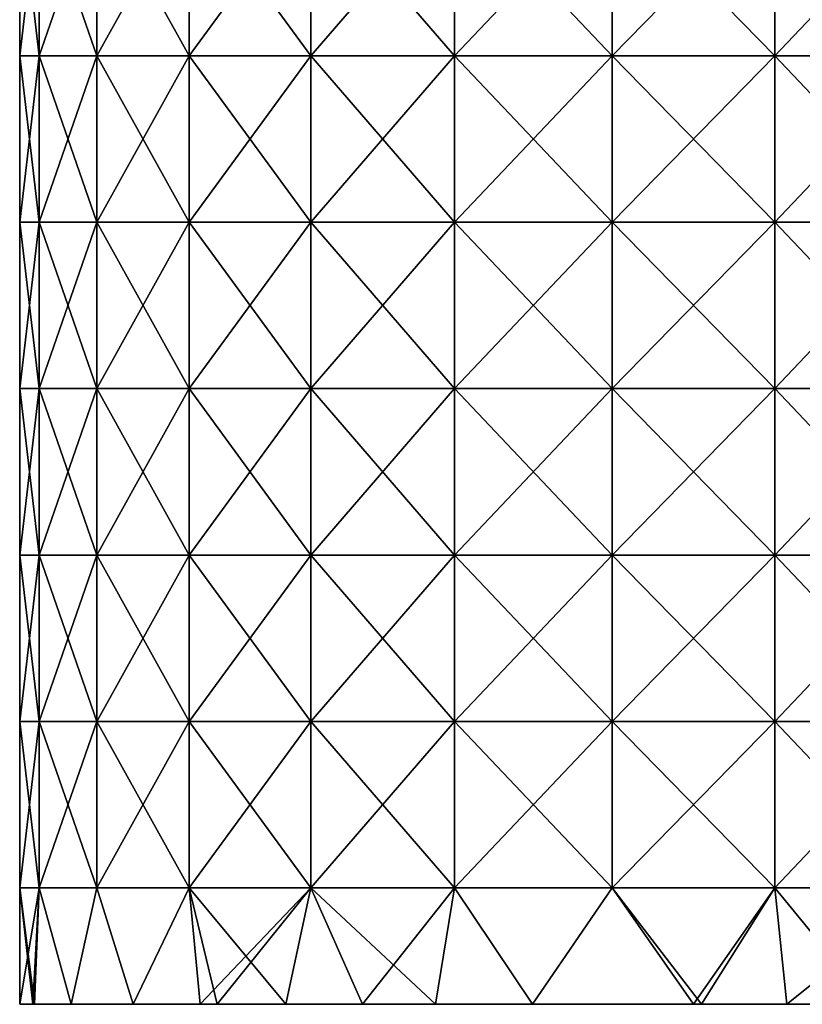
# Model space of a CAD drawing. Header units: millimetres. Extents: x -350 to 350, y 0 to 877.
# Tile 1 of 63: x -291 to -271, y 0 to 26. Entities that reach past the tile are written whole.
import ezdxf

# ---------------------------------------------------------------- set-up
doc = ezdxf.new("R2010")
doc.units = ezdxf.units.MM
doc.header["$LTSCALE"] = 41.718519
for name, color, linetype in [('69', 7, 'CONTINUOUS'), ('71', 7, 'CONTINUOUS'), ('72', 7, 'CONTINUOUS')]:
    doc.layers.add(name, color=color, linetype=linetype)

msp = doc.modelspace()

# ---------------------------------------------------------------- linework, layer by layer
at = {"layer": '69', "linetype": 'Continuous'}
for points in [[(-291.007, 0, -19.868), (-291.344, 0, -23.286), (-290.961, 0, -19.645), (-291.007, 0, -19.868)], [(-290.961, 0, -19.645), (-291.344, 0, -23.286), (-290.941, 0, -23.286), (-290.961, 0, -19.645)], [(-290.941, 0, -23.286), (-291.344, 0, -23.286), (-291.007, 0, -26.704), (-290.941, 0, -23.286)], [(-290.961, 0, -26.927), (-290.941, 0, -23.286), (-291.007, 0, -26.704), (-290.961, 0, -26.927)], [(-290.961, 0, -19.645), (-290.941, 0, -23.286), (-286.615, 0, -19.323), (-290.961, 0, -19.645)], [(-290.01, 0, -16.587), (-290.961, 0, -19.645), (-286.615, 0, -19.323), (-290.01, 0, -16.587)], [(-290.941, 0, -23.286), (-290.961, 0, -26.927), (-286.615, 0, -23.286), (-290.941, 0, -23.286)], [(-290.961, 0, -26.927), (-290.01, 0, -29.986), (-286.615, 0, -27.249), (-290.961, 0, -26.927)], [(-286.615, 0, -23.286), (-290.961, 0, -26.927), (-286.615, 0, -27.249), (-286.615, 0, -23.286)], [(-286.615, 0, -19.323), (-290.941, 0, -23.286), (-286.615, 0, -23.286), (-286.615, 0, -19.323)], [(-286.615, 0, -27.249), (-290.01, 0, -29.986), (-286.615, 0, -31.213), (-286.615, 0, -27.249)], [(-286.615, 0, -31.213), (-290.01, 0, -29.986), (-288.393, 0, -33.01), (-286.615, 0, -31.213)], [(-288.393, 0, -13.563), (-290.01, 0, -16.587), (-286.615, 0, -15.36), (-288.393, 0, -13.563)], [(-286.615, 0, -15.36), (-290.01, 0, -16.587), (-286.615, 0, -19.323), (-286.615, 0, -15.36)], [(-286.656, 0, -11.366), (-288.393, 0, -13.563), (-286.615, 0, -15.36), (-286.656, 0, -11.366)], [(-286.656, 0, -35.206), (-286.615, 0, -31.213), (-288.393, 0, -33.01), (-286.656, 0, -35.206)], [(-286.656, 0, -11.366), (-286.615, 0, -15.36), (-282.29, 0, -12.573), (-286.656, 0, -11.366)], [(-286.218, 0, -10.913), (-286.656, 0, -11.366), (-282.439, 0, -8.043), (-286.218, 0, -10.913)], [(-282.439, 0, -8.043), (-286.656, 0, -11.366), (-282.29, 0, -12.573), (-282.439, 0, -8.043)], [(-286.615, 0, -31.213), (-286.656, 0, -35.206), (-282.29, 0, -34), (-286.615, 0, -31.213)], [(-286.656, 0, -35.206), (-286.218, 0, -35.66), (-282.29, 0, -34), (-286.656, 0, -35.206)], [(-286.615, 0, -15.36), (-286.615, 0, -19.323), (-282.29, 0, -16.858), (-286.615, 0, -15.36)], [(-282.29, 0, -12.573), (-286.615, 0, -15.36), (-282.29, 0, -16.858), (-282.29, 0, -12.573)], [(-286.615, 0, -19.323), (-286.615, 0, -23.286), (-282.29, 0, -21.144), (-286.615, 0, -19.323)], [(-282.29, 0, -16.858), (-286.615, 0, -19.323), (-282.29, 0, -21.144), (-282.29, 0, -16.858)], [(-286.615, 0, -23.286), (-286.615, 0, -27.249), (-282.29, 0, -25.429), (-286.615, 0, -23.286)], [(-282.29, 0, -21.144), (-286.615, 0, -23.286), (-282.29, 0, -25.429), (-282.29, 0, -21.144)], [(-286.615, 0, -27.249), (-286.615, 0, -31.213), (-282.29, 0, -29.714), (-286.615, 0, -27.249)], [(-282.29, 0, -25.429), (-286.615, 0, -27.249), (-282.29, 0, -29.714), (-282.29, 0, -25.429)], [(-282.29, 0, -29.714), (-286.615, 0, -31.213), (-282.29, 0, -34), (-282.29, 0, -29.714)], [(-282.29, 0, -34), (-286.218, 0, -35.66), (-284.43, 0, -37.222), (-282.29, 0, -34)], [(-284.43, 0, -9.351), (-286.218, 0, -10.913), (-282.439, 0, -8.043), (-284.43, 0, -9.351)], [(-282.439, 0, -38.53), (-282.29, 0, -34), (-284.43, 0, -37.222), (-282.439, 0, -38.53)], [(-282.439, 0, -8.043), (-282.29, 0, -12.573), (-277.965, 0, -10.777), (-282.439, 0, -8.043)], [(-280.544, 0, -7.12), (-282.439, 0, -8.043), (-278.029, 0, -6.294), (-280.544, 0, -7.12)], [(-278.029, 0, -6.294), (-282.439, 0, -8.043), (-277.965, 0, -10.777), (-278.029, 0, -6.294)], [(-282.29, 0, -34), (-282.439, 0, -38.53), (-277.965, 0, -35.796), (-282.29, 0, -34)], [(-282.439, 0, -38.53), (-280.544, 0, -39.453), (-277.965, 0, -35.796), (-282.439, 0, -38.53)], [(-282.29, 0, -12.573), (-282.29, 0, -16.858), (-277.965, 0, -14.947), (-282.29, 0, -12.573)], [(-277.965, 0, -10.777), (-282.29, 0, -12.573), (-277.965, 0, -14.947), (-277.965, 0, -10.777)], [(-282.29, 0, -16.858), (-282.29, 0, -21.144), (-277.965, 0, -19.116), (-282.29, 0, -16.858)], [(-277.965, 0, -14.947), (-282.29, 0, -16.858), (-277.965, 0, -19.116), (-277.965, 0, -14.947)], [(-282.29, 0, -21.144), (-282.29, 0, -25.429), (-277.965, 0, -23.286), (-282.29, 0, -21.144)], [(-277.965, 0, -19.116), (-282.29, 0, -21.144), (-277.965, 0, -23.286), (-277.965, 0, -19.116)], [(-282.29, 0, -25.429), (-282.29, 0, -29.714), (-277.965, 0, -27.456), (-282.29, 0, -25.429)], [(-277.965, 0, -23.286), (-282.29, 0, -25.429), (-277.965, 0, -27.456), (-277.965, 0, -23.286)], [(-282.29, 0, -29.714), (-282.29, 0, -34), (-277.965, 0, -31.626), (-282.29, 0, -29.714)], [(-277.965, 0, -27.456), (-282.29, 0, -29.714), (-277.965, 0, -31.626), (-277.965, 0, -27.456)], [(-277.965, 0, -31.626), (-282.29, 0, -34), (-277.965, 0, -35.796), (-277.965, 0, -31.626)], [(-277.965, 0, -35.796), (-280.544, 0, -39.453), (-278.029, 0, -40.279), (-277.965, 0, -35.796)], [(-278.029, 0, -6.294), (-277.965, 0, -10.777), (-273.64, 0, -9.707), (-278.029, 0, -6.294)], [(-273.844, 0, -5.786), (-278.029, 0, -6.294), (-273.636, 0, -5.788), (-273.844, 0, -5.786)], [(-273.636, 0, -5.788), (-278.029, 0, -6.294), (-273.64, 0, -9.707), (-273.636, 0, -5.788)], [(-277.965, 0, -35.796), (-278.029, 0, -40.279), (-273.64, 0, -36.866), (-277.965, 0, -35.796)], [(-278.029, 0, -40.279), (-273.844, 0, -40.786), (-273.636, 0, -40.785), (-278.029, 0, -40.279)], [(-273.64, 0, -36.866), (-278.029, 0, -40.279), (-273.636, 0, -40.785), (-273.64, 0, -36.866)], [(-277.965, 0, -10.777), (-277.965, 0, -14.947), (-273.64, 0, -13.587), (-277.965, 0, -10.777)], [(-273.64, 0, -9.707), (-277.965, 0, -10.777), (-273.64, 0, -13.587), (-273.64, 0, -9.707)], [(-277.965, 0, -14.947), (-277.965, 0, -19.116), (-273.64, 0, -17.467), (-277.965, 0, -14.947)], [(-273.64, 0, -13.587), (-277.965, 0, -14.947), (-273.64, 0, -17.467), (-273.64, 0, -13.587)], [(-277.965, 0, -19.116), (-277.965, 0, -23.286), (-273.64, 0, -21.346), (-277.965, 0, -19.116)], [(-273.64, 0, -17.467), (-277.965, 0, -19.116), (-273.64, 0, -21.346), (-273.64, 0, -17.467)], [(-277.965, 0, -23.286), (-277.965, 0, -27.456), (-273.64, 0, -25.226), (-277.965, 0, -23.286)], [(-273.64, 0, -21.346), (-277.965, 0, -23.286), (-273.64, 0, -25.226), (-273.64, 0, -21.346)], [(-277.965, 0, -27.456), (-277.965, 0, -31.626), (-273.64, 0, -29.106), (-277.965, 0, -27.456)], [(-273.64, 0, -25.226), (-277.965, 0, -27.456), (-273.64, 0, -29.106), (-273.64, 0, -25.226)], [(-277.965, 0, -31.626), (-277.965, 0, -35.796), (-273.64, 0, -32.986), (-277.965, 0, -31.626)], [(-273.64, 0, -29.106), (-277.965, 0, -31.626), (-273.64, 0, -32.986), (-273.64, 0, -29.106)], [(-273.64, 0, -32.986), (-277.965, 0, -35.796), (-273.64, 0, -36.866), (-273.64, 0, -32.986)], [(-273.636, 0, -5.788), (-273.64, 0, -9.707), (-271.423, 0, -5.956), (-273.636, 0, -5.788)], [(-273.64, 0, -9.707), (-273.64, 0, -13.587), (-269.315, 0, -10.838), (-273.64, 0, -9.707)], [(-271.423, 0, -5.956), (-273.64, 0, -9.707), (-269.256, 0, -6.399), (-271.423, 0, -5.956)], [(-269.256, 0, -6.399), (-273.64, 0, -9.707), (-269.315, 0, -10.838), (-269.256, 0, -6.399)], [(-273.64, 0, -13.587), (-273.64, 0, -17.467), (-269.315, 0, -14.987), (-273.64, 0, -13.587)], [(-269.315, 0, -10.838), (-273.64, 0, -13.587), (-269.315, 0, -14.987), (-269.315, 0, -10.838)], [(-273.64, 0, -17.467), (-273.64, 0, -21.346), (-269.315, 0, -19.137), (-273.64, 0, -17.467)], [(-269.315, 0, -14.987), (-273.64, 0, -17.467), (-269.315, 0, -19.137), (-269.315, 0, -14.987)], [(-273.64, 0, -21.346), (-273.64, 0, -25.226), (-269.315, 0, -23.286), (-273.64, 0, -21.346)], [(-269.315, 0, -19.137), (-273.64, 0, -21.346), (-269.315, 0, -23.286), (-269.315, 0, -19.137)], [(-273.64, 0, -25.226), (-273.64, 0, -29.106), (-269.315, 0, -27.436), (-273.64, 0, -25.226)], [(-269.315, 0, -23.286), (-273.64, 0, -25.226), (-269.315, 0, -27.436), (-269.315, 0, -23.286)], [(-273.64, 0, -29.106), (-273.64, 0, -32.986), (-269.315, 0, -31.586), (-273.64, 0, -29.106)], [(-269.315, 0, -27.436), (-273.64, 0, -29.106), (-269.315, 0, -31.586), (-269.315, 0, -27.436)], [(-273.64, 0, -32.986), (-273.64, 0, -36.866), (-269.315, 0, -35.735), (-273.64, 0, -32.986)], [(-269.315, 0, -31.586), (-273.64, 0, -32.986), (-269.315, 0, -35.735), (-269.315, 0, -31.586)], [(-273.64, 0, -36.866), (-273.636, 0, -40.785), (-269.256, 0, -40.174), (-273.64, 0, -36.866)], [(-269.315, 0, -35.735), (-273.64, 0, -36.866), (-269.256, 0, -40.174), (-269.315, 0, -35.735)], [(-273.636, 0, -40.785), (-271.423, 0, -40.617), (-269.256, 0, -40.174), (-273.636, 0, -40.785)]]:
    msp.add_3dface(points, dxfattribs=at)
at = {"layer": '71', "linetype": 'Continuous'}
for points in [[(-290.836, 24.653, -27.474), (-291.344, 24.653, -23.286), (-290.836, 28.978, -27.474), (-290.836, 24.653, -27.474)], [(-290.836, 28.978, -27.474), (-291.344, 24.653, -23.286), (-291.344, 28.978, -23.286), (-290.836, 28.978, -27.474)], [(-289.34, 24.653, -31.419), (-290.836, 24.653, -27.474), (-289.34, 28.978, -31.419), (-289.34, 24.653, -31.419)], [(-289.34, 28.978, -31.419), (-290.836, 24.653, -27.474), (-290.836, 28.978, -27.474), (-289.34, 28.978, -31.419)], [(-286.943, 24.653, -34.891), (-289.34, 24.653, -31.419), (-286.943, 28.978, -34.891), (-286.943, 24.653, -34.891)], [(-286.943, 28.978, -34.891), (-289.34, 24.653, -31.419), (-289.34, 28.978, -31.419), (-286.943, 28.978, -34.891)], [(-283.785, 24.653, -37.689), (-286.943, 24.653, -34.891), (-283.785, 28.978, -37.689), (-283.785, 24.653, -37.689)], [(-283.785, 28.978, -37.689), (-286.943, 24.653, -34.891), (-286.943, 28.978, -34.891), (-283.785, 28.978, -37.689)], [(-280.05, 24.653, -39.649), (-283.785, 24.653, -37.689), (-280.05, 28.978, -39.649), (-280.05, 24.653, -39.649)], [(-280.05, 28.978, -39.649), (-283.785, 24.653, -37.689), (-283.785, 28.978, -37.689), (-280.05, 28.978, -39.649)], [(-275.954, 24.653, -40.659), (-280.05, 24.653, -39.649), (-275.954, 28.978, -40.659), (-275.954, 24.653, -40.659)], [(-275.954, 28.978, -40.659), (-280.05, 24.653, -39.649), (-280.05, 28.978, -39.649), (-275.954, 28.978, -40.659)], [(-271.735, 24.653, -40.659), (-275.954, 24.653, -40.659), (-271.735, 28.978, -40.659), (-271.735, 24.653, -40.659)], [(-271.735, 28.978, -40.659), (-275.954, 24.653, -40.659), (-275.954, 28.978, -40.659), (-271.735, 28.978, -40.659)], [(-267.639, 24.653, -39.649), (-271.735, 24.653, -40.659), (-267.639, 28.978, -39.649), (-267.639, 24.653, -39.649)], [(-267.639, 28.978, -39.649), (-271.735, 24.653, -40.659), (-271.735, 28.978, -40.659), (-267.639, 28.978, -39.649)], [(-290.836, 20.328, -27.474), (-291.344, 20.328, -23.286), (-290.836, 24.653, -27.474), (-290.836, 20.328, -27.474)], [(-290.836, 24.653, -27.474), (-291.344, 20.328, -23.286), (-291.344, 24.653, -23.286), (-290.836, 24.653, -27.474)], [(-289.34, 20.328, -31.419), (-290.836, 20.328, -27.474), (-289.34, 24.653, -31.419), (-289.34, 20.328, -31.419)], [(-289.34, 24.653, -31.419), (-290.836, 20.328, -27.474), (-290.836, 24.653, -27.474), (-289.34, 24.653, -31.419)], [(-286.943, 20.328, -34.891), (-289.34, 20.328, -31.419), (-286.943, 24.653, -34.891), (-286.943, 20.328, -34.891)], [(-286.943, 24.653, -34.891), (-289.34, 20.328, -31.419), (-289.34, 24.653, -31.419), (-286.943, 24.653, -34.891)], [(-283.785, 20.328, -37.689), (-286.943, 20.328, -34.891), (-283.785, 24.653, -37.689), (-283.785, 20.328, -37.689)], [(-283.785, 24.653, -37.689), (-286.943, 20.328, -34.891), (-286.943, 24.653, -34.891), (-283.785, 24.653, -37.689)], [(-280.05, 20.328, -39.649), (-283.785, 20.328, -37.689), (-280.05, 24.653, -39.649), (-280.05, 20.328, -39.649)], [(-280.05, 24.653, -39.649), (-283.785, 20.328, -37.689), (-283.785, 24.653, -37.689), (-280.05, 24.653, -39.649)], [(-275.954, 20.328, -40.659), (-280.05, 20.328, -39.649), (-275.954, 24.653, -40.659), (-275.954, 20.328, -40.659)], [(-275.954, 24.653, -40.659), (-280.05, 20.328, -39.649), (-280.05, 24.653, -39.649), (-275.954, 24.653, -40.659)], [(-271.735, 20.328, -40.659), (-275.954, 20.328, -40.659), (-271.735, 24.653, -40.659), (-271.735, 20.328, -40.659)], [(-271.735, 24.653, -40.659), (-275.954, 20.328, -40.659), (-275.954, 24.653, -40.659), (-271.735, 24.653, -40.659)], [(-267.639, 20.328, -39.649), (-271.735, 20.328, -40.659), (-267.639, 24.653, -39.649), (-267.639, 20.328, -39.649)], [(-267.639, 24.653, -39.649), (-271.735, 20.328, -40.659), (-271.735, 24.653, -40.659), (-267.639, 24.653, -39.649)], [(-290.836, 16.002, -27.474), (-291.344, 16.002, -23.286), (-290.836, 20.328, -27.474), (-290.836, 16.002, -27.474)], [(-290.836, 20.328, -27.474), (-291.344, 16.002, -23.286), (-291.344, 20.328, -23.286), (-290.836, 20.328, -27.474)], [(-289.34, 16.002, -31.419), (-290.836, 16.002, -27.474), (-289.34, 20.328, -31.419), (-289.34, 16.002, -31.419)], [(-289.34, 20.328, -31.419), (-290.836, 16.002, -27.474), (-290.836, 20.328, -27.474), (-289.34, 20.328, -31.419)], [(-286.943, 16.002, -34.891), (-289.34, 16.002, -31.419), (-286.943, 20.328, -34.891), (-286.943, 16.002, -34.891)], [(-286.943, 20.328, -34.891), (-289.34, 16.002, -31.419), (-289.34, 20.328, -31.419), (-286.943, 20.328, -34.891)], [(-283.785, 16.002, -37.689), (-286.943, 16.002, -34.891), (-283.785, 20.328, -37.689), (-283.785, 16.002, -37.689)], [(-283.785, 20.328, -37.689), (-286.943, 16.002, -34.891), (-286.943, 20.328, -34.891), (-283.785, 20.328, -37.689)], [(-280.05, 16.002, -39.649), (-283.785, 16.002, -37.689), (-280.05, 20.328, -39.649), (-280.05, 16.002, -39.649)], [(-280.05, 20.328, -39.649), (-283.785, 16.002, -37.689), (-283.785, 20.328, -37.689), (-280.05, 20.328, -39.649)], [(-275.954, 16.002, -40.659), (-280.05, 16.002, -39.649), (-275.954, 20.328, -40.659), (-275.954, 16.002, -40.659)], [(-275.954, 20.328, -40.659), (-280.05, 16.002, -39.649), (-280.05, 20.328, -39.649), (-275.954, 20.328, -40.659)], [(-271.735, 16.002, -40.659), (-275.954, 16.002, -40.659), (-271.735, 20.328, -40.659), (-271.735, 16.002, -40.659)], [(-271.735, 20.328, -40.659), (-275.954, 16.002, -40.659), (-275.954, 20.328, -40.659), (-271.735, 20.328, -40.659)], [(-267.639, 16.002, -39.649), (-271.735, 16.002, -40.659), (-267.639, 20.328, -39.649), (-267.639, 16.002, -39.649)], [(-267.639, 20.328, -39.649), (-271.735, 16.002, -40.659), (-271.735, 20.328, -40.659), (-267.639, 20.328, -39.649)], [(-290.836, 11.677, -27.474), (-291.344, 11.677, -23.286), (-290.836, 16.002, -27.474), (-290.836, 11.677, -27.474)], [(-290.836, 16.002, -27.474), (-291.344, 11.677, -23.286), (-291.344, 16.002, -23.286), (-290.836, 16.002, -27.474)], [(-289.34, 11.677, -31.419), (-290.836, 11.677, -27.474), (-289.34, 16.002, -31.419), (-289.34, 11.677, -31.419)], [(-289.34, 16.002, -31.419), (-290.836, 11.677, -27.474), (-290.836, 16.002, -27.474), (-289.34, 16.002, -31.419)], [(-286.943, 11.677, -34.891), (-289.34, 11.677, -31.419), (-286.943, 16.002, -34.891), (-286.943, 11.677, -34.891)], [(-286.943, 16.002, -34.891), (-289.34, 11.677, -31.419), (-289.34, 16.002, -31.419), (-286.943, 16.002, -34.891)], [(-283.785, 11.677, -37.689), (-286.943, 11.677, -34.891), (-283.785, 16.002, -37.689), (-283.785, 11.677, -37.689)], [(-283.785, 16.002, -37.689), (-286.943, 11.677, -34.891), (-286.943, 16.002, -34.891), (-283.785, 16.002, -37.689)], [(-280.05, 11.677, -39.649), (-283.785, 11.677, -37.689), (-280.05, 16.002, -39.649), (-280.05, 11.677, -39.649)], [(-280.05, 16.002, -39.649), (-283.785, 11.677, -37.689), (-283.785, 16.002, -37.689), (-280.05, 16.002, -39.649)], [(-275.954, 11.677, -40.659), (-280.05, 11.677, -39.649), (-275.954, 16.002, -40.659), (-275.954, 11.677, -40.659)], [(-275.954, 16.002, -40.659), (-280.05, 11.677, -39.649), (-280.05, 16.002, -39.649), (-275.954, 16.002, -40.659)], [(-271.735, 11.677, -40.659), (-275.954, 11.677, -40.659), (-271.735, 16.002, -40.659), (-271.735, 11.677, -40.659)], [(-271.735, 16.002, -40.659), (-275.954, 11.677, -40.659), (-275.954, 16.002, -40.659), (-271.735, 16.002, -40.659)], [(-267.639, 11.677, -39.649), (-271.735, 11.677, -40.659), (-267.639, 16.002, -39.649), (-267.639, 11.677, -39.649)], [(-267.639, 16.002, -39.649), (-271.735, 11.677, -40.659), (-271.735, 16.002, -40.659), (-267.639, 16.002, -39.649)], [(-290.836, 7.352, -27.474), (-291.344, 7.352, -23.286), (-290.836, 11.677, -27.474), (-290.836, 7.352, -27.474)], [(-290.836, 11.677, -27.474), (-291.344, 7.352, -23.286), (-291.344, 11.677, -23.286), (-290.836, 11.677, -27.474)], [(-289.34, 7.352, -31.419), (-290.836, 7.352, -27.474), (-289.34, 11.677, -31.419), (-289.34, 7.352, -31.419)], [(-289.34, 11.677, -31.419), (-290.836, 7.352, -27.474), (-290.836, 11.677, -27.474), (-289.34, 11.677, -31.419)], [(-286.943, 7.352, -34.891), (-289.34, 7.352, -31.419), (-286.943, 11.677, -34.891), (-286.943, 7.352, -34.891)], [(-286.943, 11.677, -34.891), (-289.34, 7.352, -31.419), (-289.34, 11.677, -31.419), (-286.943, 11.677, -34.891)], [(-283.785, 7.352, -37.689), (-286.943, 7.352, -34.891), (-283.785, 11.677, -37.689), (-283.785, 7.352, -37.689)], [(-283.785, 11.677, -37.689), (-286.943, 7.352, -34.891), (-286.943, 11.677, -34.891), (-283.785, 11.677, -37.689)], [(-280.05, 7.352, -39.649), (-283.785, 7.352, -37.689), (-280.05, 11.677, -39.649), (-280.05, 7.352, -39.649)], [(-280.05, 11.677, -39.649), (-283.785, 7.352, -37.689), (-283.785, 11.677, -37.689), (-280.05, 11.677, -39.649)], [(-275.954, 7.352, -40.659), (-280.05, 7.352, -39.649), (-275.954, 11.677, -40.659), (-275.954, 7.352, -40.659)], [(-275.954, 11.677, -40.659), (-280.05, 7.352, -39.649), (-280.05, 11.677, -39.649), (-275.954, 11.677, -40.659)], [(-271.735, 7.352, -40.659), (-275.954, 7.352, -40.659), (-271.735, 11.677, -40.659), (-271.735, 7.352, -40.659)], [(-271.735, 11.677, -40.659), (-275.954, 7.352, -40.659), (-275.954, 11.677, -40.659), (-271.735, 11.677, -40.659)], [(-267.639, 7.352, -39.649), (-271.735, 7.352, -40.659), (-267.639, 11.677, -39.649), (-267.639, 7.352, -39.649)], [(-267.639, 11.677, -39.649), (-271.735, 7.352, -40.659), (-271.735, 11.677, -40.659), (-267.639, 11.677, -39.649)], [(-290.836, 3.027, -27.474), (-291.344, 3.027, -23.286), (-290.836, 7.352, -27.474), (-290.836, 3.027, -27.474)], [(-290.836, 7.352, -27.474), (-291.344, 3.027, -23.286), (-291.344, 7.352, -23.286), (-290.836, 7.352, -27.474)], [(-289.34, 3.027, -31.419), (-290.836, 3.027, -27.474), (-289.34, 7.352, -31.419), (-289.34, 3.027, -31.419)], [(-289.34, 7.352, -31.419), (-290.836, 3.027, -27.474), (-290.836, 7.352, -27.474), (-289.34, 7.352, -31.419)], [(-286.943, 3.027, -34.891), (-289.34, 3.027, -31.419), (-286.943, 7.352, -34.891), (-286.943, 3.027, -34.891)], [(-286.943, 7.352, -34.891), (-289.34, 3.027, -31.419), (-289.34, 7.352, -31.419), (-286.943, 7.352, -34.891)], [(-283.785, 3.027, -37.689), (-286.943, 3.027, -34.891), (-283.785, 7.352, -37.689), (-283.785, 3.027, -37.689)], [(-283.785, 7.352, -37.689), (-286.943, 3.027, -34.891), (-286.943, 7.352, -34.891), (-283.785, 7.352, -37.689)], [(-280.05, 3.027, -39.649), (-283.785, 3.027, -37.689), (-280.05, 7.352, -39.649), (-280.05, 3.027, -39.649)], [(-280.05, 7.352, -39.649), (-283.785, 3.027, -37.689), (-283.785, 7.352, -37.689), (-280.05, 7.352, -39.649)], [(-275.954, 3.027, -40.659), (-280.05, 3.027, -39.649), (-275.954, 7.352, -40.659), (-275.954, 3.027, -40.659)], [(-275.954, 7.352, -40.659), (-280.05, 3.027, -39.649), (-280.05, 7.352, -39.649), (-275.954, 7.352, -40.659)], [(-271.735, 3.027, -40.659), (-275.954, 3.027, -40.659), (-271.735, 7.352, -40.659), (-271.735, 3.027, -40.659)], [(-271.735, 7.352, -40.659), (-275.954, 3.027, -40.659), (-275.954, 7.352, -40.659), (-271.735, 7.352, -40.659)], [(-267.639, 3.027, -39.649), (-271.735, 3.027, -40.659), (-267.639, 7.352, -39.649), (-267.639, 3.027, -39.649)], [(-267.639, 7.352, -39.649), (-271.735, 3.027, -40.659), (-271.735, 7.352, -40.659), (-267.639, 7.352, -39.649)], [(-291.007, 0, -26.704), (-291.344, 0, -23.286), (-290.836, 3.027, -27.474), (-291.007, 0, -26.704)], [(-290.836, 3.027, -27.474), (-291.344, 0, -23.286), (-291.344, 3.027, -23.286), (-290.836, 3.027, -27.474)], [(-290.961, 0, -26.927), (-291.007, 0, -26.704), (-290.836, 3.027, -27.474), (-290.961, 0, -26.927)], [(-290.01, 0, -29.986), (-290.961, 0, -26.927), (-290.836, 3.027, -27.474), (-290.01, 0, -29.986)], [(-289.34, 3.027, -31.419), (-290.01, 0, -29.986), (-290.836, 3.027, -27.474), (-289.34, 3.027, -31.419)], [(-288.393, 0, -33.01), (-290.01, 0, -29.986), (-289.34, 3.027, -31.419), (-288.393, 0, -33.01)], [(-286.943, 3.027, -34.891), (-288.393, 0, -33.01), (-289.34, 3.027, -31.419), (-286.943, 3.027, -34.891)], [(-286.656, 0, -35.206), (-288.393, 0, -33.01), (-286.943, 3.027, -34.891), (-286.656, 0, -35.206)], [(-283.785, 3.027, -37.689), (-286.656, 0, -35.206), (-286.943, 3.027, -34.891), (-283.785, 3.027, -37.689)], [(-286.218, 0, -35.66), (-286.656, 0, -35.206), (-283.785, 3.027, -37.689), (-286.218, 0, -35.66)], [(-284.43, 0, -37.222), (-286.218, 0, -35.66), (-283.785, 3.027, -37.689), (-284.43, 0, -37.222)], [(-282.439, 0, -38.53), (-284.43, 0, -37.222), (-283.785, 3.027, -37.689), (-282.439, 0, -38.53)], [(-280.05, 3.027, -39.649), (-282.439, 0, -38.53), (-283.785, 3.027, -37.689), (-280.05, 3.027, -39.649)], [(-280.544, 0, -39.453), (-282.439, 0, -38.53), (-280.05, 3.027, -39.649), (-280.544, 0, -39.453)], [(-278.029, 0, -40.279), (-280.544, 0, -39.453), (-280.05, 3.027, -39.649), (-278.029, 0, -40.279)], [(-275.954, 3.027, -40.659), (-278.029, 0, -40.279), (-280.05, 3.027, -39.649), (-275.954, 3.027, -40.659)], [(-273.844, 0, -40.786), (-278.029, 0, -40.279), (-275.954, 3.027, -40.659), (-273.844, 0, -40.786)], [(-271.735, 3.027, -40.659), (-273.844, 0, -40.786), (-275.954, 3.027, -40.659), (-271.735, 3.027, -40.659)], [(-273.636, 0, -40.785), (-273.844, 0, -40.786), (-271.735, 3.027, -40.659), (-273.636, 0, -40.785)], [(-271.423, 0, -40.617), (-273.636, 0, -40.785), (-271.735, 3.027, -40.659), (-271.423, 0, -40.617)], [(-267.639, 3.027, -39.649), (-271.423, 0, -40.617), (-271.735, 3.027, -40.659), (-267.639, 3.027, -39.649)], [(-269.256, 0, -40.174), (-271.423, 0, -40.617), (-267.639, 3.027, -39.649), (-269.256, 0, -40.174)]]:
    msp.add_3dface(points, dxfattribs=at)
at = {"layer": '72', "linetype": 'Continuous'}
for points in [[(-291.344, 28.978, -23.286), (-291.344, 24.653, -23.286), (-290.836, 24.653, -19.098), (-291.344, 28.978, -23.286)], [(-291.344, 28.978, -23.286), (-290.836, 24.653, -19.098), (-290.836, 28.978, -19.098), (-291.344, 28.978, -23.286)], [(-290.836, 24.653, -19.098), (-289.34, 24.653, -15.154), (-290.836, 28.978, -19.098), (-290.836, 24.653, -19.098)], [(-290.836, 28.978, -19.098), (-289.34, 24.653, -15.154), (-289.34, 28.978, -15.154), (-290.836, 28.978, -19.098)], [(-289.34, 24.653, -15.154), (-286.943, 24.653, -11.682), (-289.34, 28.978, -15.154), (-289.34, 24.653, -15.154)], [(-289.34, 28.978, -15.154), (-286.943, 24.653, -11.682), (-286.943, 28.978, -11.682), (-289.34, 28.978, -15.154)], [(-286.943, 24.653, -11.682), (-283.785, 24.653, -8.884), (-286.943, 28.978, -11.682), (-286.943, 24.653, -11.682)], [(-286.943, 28.978, -11.682), (-283.785, 24.653, -8.884), (-283.785, 28.978, -8.884), (-286.943, 28.978, -11.682)], [(-283.785, 24.653, -8.884), (-280.05, 24.653, -6.924), (-283.785, 28.978, -8.884), (-283.785, 24.653, -8.884)], [(-283.785, 28.978, -8.884), (-280.05, 24.653, -6.924), (-280.05, 28.978, -6.924), (-283.785, 28.978, -8.884)], [(-280.05, 24.653, -6.924), (-275.954, 24.653, -5.914), (-280.05, 28.978, -6.924), (-280.05, 24.653, -6.924)], [(-280.05, 28.978, -6.924), (-275.954, 24.653, -5.914), (-275.954, 28.978, -5.914), (-280.05, 28.978, -6.924)], [(-275.954, 24.653, -5.914), (-271.735, 24.653, -5.914), (-275.954, 28.978, -5.914), (-275.954, 24.653, -5.914)], [(-275.954, 28.978, -5.914), (-271.735, 24.653, -5.914), (-271.735, 28.978, -5.914), (-275.954, 28.978, -5.914)], [(-271.735, 24.653, -5.914), (-267.639, 24.653, -6.924), (-271.735, 28.978, -5.914), (-271.735, 24.653, -5.914)], [(-271.735, 28.978, -5.914), (-267.639, 24.653, -6.924), (-267.639, 28.978, -6.924), (-271.735, 28.978, -5.914)], [(-291.344, 24.653, -23.286), (-291.344, 20.328, -23.286), (-290.836, 20.328, -19.098), (-291.344, 24.653, -23.286)], [(-291.344, 24.653, -23.286), (-290.836, 20.328, -19.098), (-290.836, 24.653, -19.098), (-291.344, 24.653, -23.286)], [(-290.836, 20.328, -19.098), (-289.34, 20.328, -15.154), (-290.836, 24.653, -19.098), (-290.836, 20.328, -19.098)], [(-290.836, 24.653, -19.098), (-289.34, 20.328, -15.154), (-289.34, 24.653, -15.154), (-290.836, 24.653, -19.098)], [(-289.34, 20.328, -15.154), (-286.943, 20.328, -11.682), (-289.34, 24.653, -15.154), (-289.34, 20.328, -15.154)], [(-289.34, 24.653, -15.154), (-286.943, 20.328, -11.682), (-286.943, 24.653, -11.682), (-289.34, 24.653, -15.154)], [(-286.943, 20.328, -11.682), (-283.785, 20.328, -8.884), (-286.943, 24.653, -11.682), (-286.943, 20.328, -11.682)], [(-286.943, 24.653, -11.682), (-283.785, 20.328, -8.884), (-283.785, 24.653, -8.884), (-286.943, 24.653, -11.682)], [(-283.785, 20.328, -8.884), (-280.05, 20.328, -6.924), (-283.785, 24.653, -8.884), (-283.785, 20.328, -8.884)], [(-283.785, 24.653, -8.884), (-280.05, 20.328, -6.924), (-280.05, 24.653, -6.924), (-283.785, 24.653, -8.884)], [(-280.05, 20.328, -6.924), (-275.954, 20.328, -5.914), (-280.05, 24.653, -6.924), (-280.05, 20.328, -6.924)], [(-280.05, 24.653, -6.924), (-275.954, 20.328, -5.914), (-275.954, 24.653, -5.914), (-280.05, 24.653, -6.924)], [(-275.954, 20.328, -5.914), (-271.735, 20.328, -5.914), (-275.954, 24.653, -5.914), (-275.954, 20.328, -5.914)], [(-275.954, 24.653, -5.914), (-271.735, 20.328, -5.914), (-271.735, 24.653, -5.914), (-275.954, 24.653, -5.914)], [(-271.735, 20.328, -5.914), (-267.639, 20.328, -6.924), (-271.735, 24.653, -5.914), (-271.735, 20.328, -5.914)], [(-271.735, 24.653, -5.914), (-267.639, 20.328, -6.924), (-267.639, 24.653, -6.924), (-271.735, 24.653, -5.914)], [(-291.344, 20.328, -23.286), (-291.344, 16.002, -23.286), (-290.836, 16.002, -19.098), (-291.344, 20.328, -23.286)], [(-291.344, 20.328, -23.286), (-290.836, 16.002, -19.098), (-290.836, 20.328, -19.098), (-291.344, 20.328, -23.286)], [(-290.836, 16.002, -19.098), (-289.34, 16.002, -15.154), (-290.836, 20.328, -19.098), (-290.836, 16.002, -19.098)], [(-290.836, 20.328, -19.098), (-289.34, 16.002, -15.154), (-289.34, 20.328, -15.154), (-290.836, 20.328, -19.098)], [(-289.34, 16.002, -15.154), (-286.943, 16.002, -11.682), (-289.34, 20.328, -15.154), (-289.34, 16.002, -15.154)], [(-289.34, 20.328, -15.154), (-286.943, 16.002, -11.682), (-286.943, 20.328, -11.682), (-289.34, 20.328, -15.154)], [(-286.943, 16.002, -11.682), (-283.785, 16.002, -8.884), (-286.943, 20.328, -11.682), (-286.943, 16.002, -11.682)], [(-286.943, 20.328, -11.682), (-283.785, 16.002, -8.884), (-283.785, 20.328, -8.884), (-286.943, 20.328, -11.682)], [(-283.785, 16.002, -8.884), (-280.05, 16.002, -6.924), (-283.785, 20.328, -8.884), (-283.785, 16.002, -8.884)], [(-283.785, 20.328, -8.884), (-280.05, 16.002, -6.924), (-280.05, 20.328, -6.924), (-283.785, 20.328, -8.884)], [(-280.05, 16.002, -6.924), (-275.954, 16.002, -5.914), (-280.05, 20.328, -6.924), (-280.05, 16.002, -6.924)], [(-280.05, 20.328, -6.924), (-275.954, 16.002, -5.914), (-275.954, 20.328, -5.914), (-280.05, 20.328, -6.924)], [(-275.954, 16.002, -5.914), (-271.735, 16.002, -5.914), (-275.954, 20.328, -5.914), (-275.954, 16.002, -5.914)], [(-275.954, 20.328, -5.914), (-271.735, 16.002, -5.914), (-271.735, 20.328, -5.914), (-275.954, 20.328, -5.914)], [(-271.735, 16.002, -5.914), (-267.639, 16.002, -6.924), (-271.735, 20.328, -5.914), (-271.735, 16.002, -5.914)], [(-271.735, 20.328, -5.914), (-267.639, 16.002, -6.924), (-267.639, 20.328, -6.924), (-271.735, 20.328, -5.914)], [(-291.344, 16.002, -23.286), (-291.344, 11.677, -23.286), (-290.836, 11.677, -19.098), (-291.344, 16.002, -23.286)], [(-291.344, 16.002, -23.286), (-290.836, 11.677, -19.098), (-290.836, 16.002, -19.098), (-291.344, 16.002, -23.286)], [(-290.836, 11.677, -19.098), (-289.34, 11.677, -15.154), (-290.836, 16.002, -19.098), (-290.836, 11.677, -19.098)], [(-290.836, 16.002, -19.098), (-289.34, 11.677, -15.154), (-289.34, 16.002, -15.154), (-290.836, 16.002, -19.098)], [(-289.34, 11.677, -15.154), (-286.943, 11.677, -11.682), (-289.34, 16.002, -15.154), (-289.34, 11.677, -15.154)], [(-289.34, 16.002, -15.154), (-286.943, 11.677, -11.682), (-286.943, 16.002, -11.682), (-289.34, 16.002, -15.154)], [(-286.943, 11.677, -11.682), (-283.785, 11.677, -8.884), (-286.943, 16.002, -11.682), (-286.943, 11.677, -11.682)], [(-286.943, 16.002, -11.682), (-283.785, 11.677, -8.884), (-283.785, 16.002, -8.884), (-286.943, 16.002, -11.682)], [(-283.785, 11.677, -8.884), (-280.05, 11.677, -6.924), (-283.785, 16.002, -8.884), (-283.785, 11.677, -8.884)], [(-283.785, 16.002, -8.884), (-280.05, 11.677, -6.924), (-280.05, 16.002, -6.924), (-283.785, 16.002, -8.884)], [(-280.05, 11.677, -6.924), (-275.954, 11.677, -5.914), (-280.05, 16.002, -6.924), (-280.05, 11.677, -6.924)], [(-280.05, 16.002, -6.924), (-275.954, 11.677, -5.914), (-275.954, 16.002, -5.914), (-280.05, 16.002, -6.924)], [(-275.954, 11.677, -5.914), (-271.735, 11.677, -5.914), (-275.954, 16.002, -5.914), (-275.954, 11.677, -5.914)], [(-275.954, 16.002, -5.914), (-271.735, 11.677, -5.914), (-271.735, 16.002, -5.914), (-275.954, 16.002, -5.914)], [(-271.735, 11.677, -5.914), (-267.639, 11.677, -6.924), (-271.735, 16.002, -5.914), (-271.735, 11.677, -5.914)], [(-271.735, 16.002, -5.914), (-267.639, 11.677, -6.924), (-267.639, 16.002, -6.924), (-271.735, 16.002, -5.914)], [(-291.344, 11.677, -23.286), (-291.344, 7.352, -23.286), (-290.836, 7.352, -19.098), (-291.344, 11.677, -23.286)], [(-291.344, 11.677, -23.286), (-290.836, 7.352, -19.098), (-290.836, 11.677, -19.098), (-291.344, 11.677, -23.286)], [(-290.836, 7.352, -19.098), (-289.34, 7.352, -15.154), (-290.836, 11.677, -19.098), (-290.836, 7.352, -19.098)], [(-290.836, 11.677, -19.098), (-289.34, 7.352, -15.154), (-289.34, 11.677, -15.154), (-290.836, 11.677, -19.098)], [(-289.34, 7.352, -15.154), (-286.943, 7.352, -11.682), (-289.34, 11.677, -15.154), (-289.34, 7.352, -15.154)], [(-289.34, 11.677, -15.154), (-286.943, 7.352, -11.682), (-286.943, 11.677, -11.682), (-289.34, 11.677, -15.154)], [(-286.943, 7.352, -11.682), (-283.785, 7.352, -8.884), (-286.943, 11.677, -11.682), (-286.943, 7.352, -11.682)], [(-286.943, 11.677, -11.682), (-283.785, 7.352, -8.884), (-283.785, 11.677, -8.884), (-286.943, 11.677, -11.682)], [(-283.785, 7.352, -8.884), (-280.05, 7.352, -6.924), (-283.785, 11.677, -8.884), (-283.785, 7.352, -8.884)], [(-283.785, 11.677, -8.884), (-280.05, 7.352, -6.924), (-280.05, 11.677, -6.924), (-283.785, 11.677, -8.884)], [(-280.05, 7.352, -6.924), (-275.954, 7.352, -5.914), (-280.05, 11.677, -6.924), (-280.05, 7.352, -6.924)], [(-280.05, 11.677, -6.924), (-275.954, 7.352, -5.914), (-275.954, 11.677, -5.914), (-280.05, 11.677, -6.924)], [(-275.954, 7.352, -5.914), (-271.735, 7.352, -5.914), (-275.954, 11.677, -5.914), (-275.954, 7.352, -5.914)], [(-275.954, 11.677, -5.914), (-271.735, 7.352, -5.914), (-271.735, 11.677, -5.914), (-275.954, 11.677, -5.914)], [(-271.735, 7.352, -5.914), (-267.639, 7.352, -6.924), (-271.735, 11.677, -5.914), (-271.735, 7.352, -5.914)], [(-271.735, 11.677, -5.914), (-267.639, 7.352, -6.924), (-267.639, 11.677, -6.924), (-271.735, 11.677, -5.914)], [(-291.344, 7.352, -23.286), (-291.344, 3.027, -23.286), (-290.836, 3.027, -19.098), (-291.344, 7.352, -23.286)], [(-291.344, 7.352, -23.286), (-290.836, 3.027, -19.098), (-290.836, 7.352, -19.098), (-291.344, 7.352, -23.286)], [(-290.836, 3.027, -19.098), (-289.34, 3.027, -15.154), (-290.836, 7.352, -19.098), (-290.836, 3.027, -19.098)], [(-290.836, 7.352, -19.098), (-289.34, 3.027, -15.154), (-289.34, 7.352, -15.154), (-290.836, 7.352, -19.098)], [(-289.34, 3.027, -15.154), (-286.943, 3.027, -11.682), (-289.34, 7.352, -15.154), (-289.34, 3.027, -15.154)], [(-289.34, 7.352, -15.154), (-286.943, 3.027, -11.682), (-286.943, 7.352, -11.682), (-289.34, 7.352, -15.154)], [(-286.943, 3.027, -11.682), (-283.785, 3.027, -8.884), (-286.943, 7.352, -11.682), (-286.943, 3.027, -11.682)], [(-286.943, 7.352, -11.682), (-283.785, 3.027, -8.884), (-283.785, 7.352, -8.884), (-286.943, 7.352, -11.682)], [(-283.785, 3.027, -8.884), (-280.05, 3.027, -6.924), (-283.785, 7.352, -8.884), (-283.785, 3.027, -8.884)], [(-283.785, 7.352, -8.884), (-280.05, 3.027, -6.924), (-280.05, 7.352, -6.924), (-283.785, 7.352, -8.884)], [(-280.05, 3.027, -6.924), (-275.954, 3.027, -5.914), (-280.05, 7.352, -6.924), (-280.05, 3.027, -6.924)], [(-280.05, 7.352, -6.924), (-275.954, 3.027, -5.914), (-275.954, 7.352, -5.914), (-280.05, 7.352, -6.924)], [(-275.954, 3.027, -5.914), (-271.735, 3.027, -5.914), (-275.954, 7.352, -5.914), (-275.954, 3.027, -5.914)], [(-275.954, 7.352, -5.914), (-271.735, 3.027, -5.914), (-271.735, 7.352, -5.914), (-275.954, 7.352, -5.914)], [(-271.735, 3.027, -5.914), (-267.639, 3.027, -6.924), (-271.735, 7.352, -5.914), (-271.735, 3.027, -5.914)], [(-271.735, 7.352, -5.914), (-267.639, 3.027, -6.924), (-267.639, 7.352, -6.924), (-271.735, 7.352, -5.914)], [(-291.344, 0, -23.286), (-291.007, 0, -19.868), (-291.344, 3.027, -23.286), (-291.344, 0, -23.286)], [(-291.007, 0, -19.868), (-290.961, 0, -19.645), (-291.344, 3.027, -23.286), (-291.007, 0, -19.868)], [(-291.344, 3.027, -23.286), (-290.961, 0, -19.645), (-290.836, 3.027, -19.098), (-291.344, 3.027, -23.286)], [(-290.961, 0, -19.645), (-290.01, 0, -16.587), (-290.836, 3.027, -19.098), (-290.961, 0, -19.645)], [(-290.836, 3.027, -19.098), (-290.01, 0, -16.587), (-289.34, 3.027, -15.154), (-290.836, 3.027, -19.098)], [(-290.01, 0, -16.587), (-288.393, 0, -13.563), (-289.34, 3.027, -15.154), (-290.01, 0, -16.587)], [(-289.34, 3.027, -15.154), (-288.393, 0, -13.563), (-286.943, 3.027, -11.682), (-289.34, 3.027, -15.154)], [(-288.393, 0, -13.563), (-286.656, 0, -11.366), (-286.943, 3.027, -11.682), (-288.393, 0, -13.563)], [(-286.656, 0, -11.366), (-286.218, 0, -10.913), (-286.943, 3.027, -11.682), (-286.656, 0, -11.366)], [(-286.218, 0, -10.913), (-284.43, 0, -9.351), (-286.943, 3.027, -11.682), (-286.218, 0, -10.913)], [(-286.943, 3.027, -11.682), (-284.43, 0, -9.351), (-283.785, 3.027, -8.884), (-286.943, 3.027, -11.682)], [(-284.43, 0, -9.351), (-282.439, 0, -8.043), (-283.785, 3.027, -8.884), (-284.43, 0, -9.351)], [(-282.439, 0, -8.043), (-280.544, 0, -7.12), (-283.785, 3.027, -8.884), (-282.439, 0, -8.043)], [(-283.785, 3.027, -8.884), (-280.544, 0, -7.12), (-280.05, 3.027, -6.924), (-283.785, 3.027, -8.884)], [(-280.544, 0, -7.12), (-278.029, 0, -6.294), (-280.05, 3.027, -6.924), (-280.544, 0, -7.12)], [(-280.05, 3.027, -6.924), (-278.029, 0, -6.294), (-275.954, 3.027, -5.914), (-280.05, 3.027, -6.924)], [(-278.029, 0, -6.294), (-273.844, 0, -5.786), (-275.954, 3.027, -5.914), (-278.029, 0, -6.294)], [(-273.844, 0, -5.786), (-273.636, 0, -5.788), (-275.954, 3.027, -5.914), (-273.844, 0, -5.786)], [(-275.954, 3.027, -5.914), (-273.636, 0, -5.788), (-271.735, 3.027, -5.914), (-275.954, 3.027, -5.914)], [(-273.636, 0, -5.788), (-271.423, 0, -5.956), (-271.735, 3.027, -5.914), (-273.636, 0, -5.788)], [(-271.423, 0, -5.956), (-269.256, 0, -6.399), (-271.735, 3.027, -5.914), (-271.423, 0, -5.956)], [(-271.735, 3.027, -5.914), (-269.256, 0, -6.399), (-267.639, 3.027, -6.924), (-271.735, 3.027, -5.914)]]:
    msp.add_3dface(points, dxfattribs=at)

doc.saveas('drawing.dxf')
